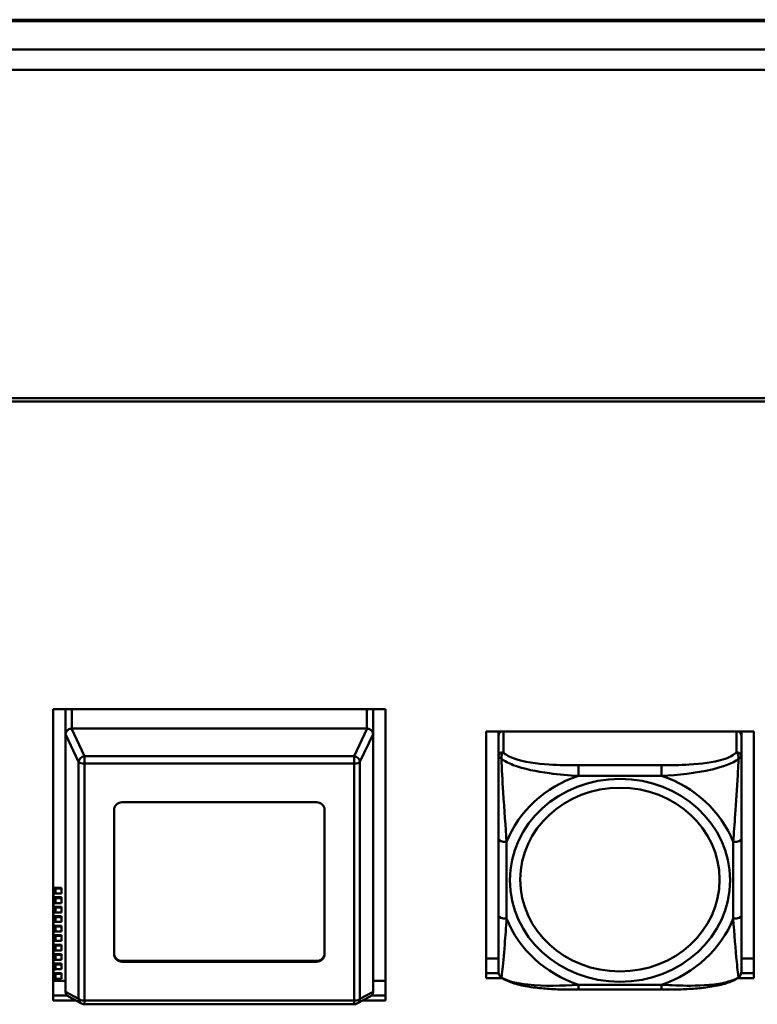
# Model space of a CAD drawing. Header units: inches. Extents: x 0.8 to 72.9, y -5.1 to 48.7.
# Tile 102 of 237: x 39.9 to 41.7, y 21.3 to 23.7. Entities that reach past the tile are written whole.
import ezdxf

# ---------------------------------------------------------------- set-up
doc = ezdxf.new("R2010")
doc.units = ezdxf.units.IN
doc.header["$MEASUREMENT"] = 0
doc.layers.add('Visible Edges(ROSSANSI)', color=7, linetype='Continuous', lineweight=50)
doc.layers.add('Visible Tangent Edges(ROSSANSI)', color=7, linetype='Continuous', lineweight=50)

msp = doc.modelspace()

# ---------------------------------------------------------------- linework, layer by layer
at = {"layer": 'Visible Edges(ROSSANSI)'}
for p, q in [((35.4442, 23.6863), (66.6547, 23.6863)), ((67.1027, 23.6135), (34.9963, 23.6135)), ((67.1027, 23.5647), (34.9963, 23.5647)), ((35.8645, 22.7666), (53.2406, 22.7666)), ((53.2306, 22.7581), (35.8755, 22.7581)), ((40.0205, 21.3028), (40.0205, 22.0109)), ((40.0205, 22.0109), (40.8285, 22.0109)), ((40.0505, 21.4772), (40.0505, 22.0109)), ((40.0505, 21.9496), (40.0505, 22.0109)), ((40.7985, 21.9496), (40.7985, 22.0109)), ((40.8285, 22.0109), (40.8285, 21.3028)), ((40.0505, 21.9496), (40.0505, 21.3244)), ((40.7835, 21.9634), (40.0655, 21.9634)), ((40.7985, 21.3244), (40.7985, 21.9496)), ((41.0735, 21.9561), (41.7241, 21.9561)), ((41.0735, 21.357), (41.0735, 21.9561)), ((41.1035, 21.9561), (41.1035, 21.9518)), ((41.1035, 21.9464), (41.1035, 21.9518)), ((41.1035, 21.9464), (41.1035, 21.8952)), ((41.6941, 21.9518), (41.6941, 21.9561)), ((41.6941, 21.9518), (41.6941, 21.9464)), ((41.6941, 21.8952), (41.6941, 21.9464)), ((41.7241, 21.9561), (41.7241, 21.357)), ((40.1885, 21.7844), (40.6605, 21.7844)), ((40.1685, 21.4152), (40.1685, 21.766)), ((40.6805, 21.766), (40.6805, 21.4152)), ((41.1035, 21.6956), (41.1035, 21.5093)), ((41.6941, 21.5093), (41.6941, 21.6956)), ((40.021, 21.5765), (40.041, 21.5765)), ((40.021, 21.5571), (40.021, 21.5726)), ((40.026, 21.5745), (40.041, 21.5745)), ((40.026, 21.5625), (40.041, 21.5625)), ((40.041, 21.5745), (40.041, 21.5765)), ((40.041, 21.5625), (40.041, 21.5745)), ((40.021, 21.5451), (40.021, 21.5571)), ((40.021, 21.5534), (40.041, 21.5534)), ((40.021, 21.5341), (40.021, 21.5451)), ((40.026, 21.5515), (40.041, 21.5515)), ((40.026, 21.5395), (40.041, 21.5395)), ((40.041, 21.5515), (40.041, 21.5534)), ((40.041, 21.5395), (40.041, 21.5515)), ((40.021, 21.5221), (40.021, 21.5341)), ((40.021, 21.5304), (40.041, 21.5304)), ((40.021, 21.5111), (40.021, 21.5221)), ((40.026, 21.5285), (40.041, 21.5285)), ((40.026, 21.5165), (40.041, 21.5165)), ((40.041, 21.5285), (40.041, 21.5304)), ((40.041, 21.5165), (40.041, 21.5285)), ((40.021, 21.4991), (40.021, 21.5111)), ((40.021, 21.5074), (40.041, 21.5074)), ((40.021, 21.488), (40.021, 21.4991)), ((40.026, 21.5055), (40.041, 21.5055)), ((40.026, 21.4935), (40.041, 21.4935)), ((40.041, 21.5055), (40.041, 21.5074)), ((40.041, 21.4935), (40.041, 21.5055)), ((40.021, 21.4761), (40.021, 21.488)), ((40.021, 21.4844), (40.041, 21.4844)), ((40.021, 21.465), (40.021, 21.4761)), ((40.021, 21.453), (40.021, 21.465)), ((40.026, 21.4824), (40.041, 21.4824)), ((40.026, 21.4705), (40.041, 21.4705)), ((40.041, 21.4824), (40.041, 21.4844)), ((40.041, 21.4705), (40.041, 21.4824)), ((40.021, 21.4614), (40.041, 21.4614)), ((40.021, 21.442), (40.021, 21.453)), ((40.021, 21.43), (40.021, 21.442)), ((40.026, 21.4594), (40.041, 21.4594)), ((40.026, 21.4474), (40.041, 21.4474)), ((40.041, 21.4594), (40.041, 21.4614)), ((40.041, 21.4474), (40.041, 21.4594)), ((40.021, 21.4383), (40.041, 21.4383)), ((40.021, 21.419), (40.021, 21.43)), ((40.021, 21.407), (40.021, 21.419)), ((40.026, 21.4364), (40.041, 21.4364)), ((40.026, 21.4244), (40.041, 21.4244)), ((40.041, 21.4364), (40.041, 21.4383)), ((40.041, 21.4244), (40.041, 21.4364)), ((40.021, 21.4153), (40.041, 21.4153)), ((40.021, 21.396), (40.021, 21.407)), ((40.021, 21.384), (40.021, 21.396)), ((40.026, 21.4134), (40.041, 21.4134)), ((40.026, 21.4014), (40.041, 21.4014)), ((40.041, 21.4134), (40.041, 21.4153)), ((40.041, 21.4014), (40.041, 21.4134)), ((40.1885, 21.3987), (40.6605, 21.3987)), ((40.6605, 21.3967), (40.1885, 21.3967)), ((41.0735, 21.405), (41.1035, 21.405)), ((41.6941, 21.405), (41.7241, 21.405)), ((40.021, 21.3923), (40.041, 21.3923)), ((40.021, 21.3729), (40.021, 21.384)), ((40.021, 21.361), (40.021, 21.3729)), ((40.021, 21.3693), (40.041, 21.3693)), ((40.026, 21.3903), (40.041, 21.3903)), ((40.026, 21.3784), (40.041, 21.3784)), ((40.041, 21.3903), (40.041, 21.3923)), ((40.041, 21.3784), (40.041, 21.3903)), ((40.041, 21.3673), (40.041, 21.3693)), ((40.0205, 21.3507), (40.0505, 21.3507)), ((40.021, 21.3507), (40.021, 21.361)), ((40.026, 21.3673), (40.041, 21.3673)), ((40.026, 21.3554), (40.041, 21.3554)), ((40.041, 21.3554), (40.041, 21.3673)), ((40.7985, 21.3507), (40.8285, 21.3507)), ((41.0735, 21.3691), (41.1039, 21.3691)), ((41.1039, 21.3687), (41.0735, 21.3687)), ((41.1126, 21.357), (41.0735, 21.357)), ((41.7241, 21.357), (41.685, 21.357)), ((41.7241, 21.3687), (41.6936, 21.3687)), ((41.6937, 21.3691), (41.7241, 21.3691)), ((41.4999, 21.329), (41.2976, 21.329)), ((40.0205, 21.3149), (40.0543, 21.3149)), ((40.0547, 21.3145), (40.0205, 21.3145)), ((40.0754, 21.3028), (40.0205, 21.3028)), ((40.0896, 21.2952), (40.0577, 21.3123)), ((40.7912, 21.3123), (40.7593, 21.2952)), ((40.8285, 21.3028), (40.7735, 21.3028)), ((40.8285, 21.3145), (40.7943, 21.3145)), ((40.7947, 21.3149), (40.8285, 21.3149)), ((40.7522, 21.2934), (40.0967, 21.2934))]:
    msp.add_line(p, q, dxfattribs=at)
for centre, radius, start, end in [((41.1232, 21.3728), 0.0197, 180, 198.3045), ((41.6744, 21.3728), 0.0197, 341.6955, 0), ((40.0967, 21.3084), 0.015, 241.7883, 270), ((40.7522, 21.3084), 0.015, 270, 298.2117)]:
    msp.add_arc(centre, radius, start, end, dxfattribs=at)
for centre, major_axis, ratio, start_param, end_param in [((40.0655, 21.9297), (-0.0135, 0.0239), 0.274661, 0.414326, 0.453524), ((40.0655, 21.9264), (0, 0.037), 0.405259, 0, 0.029054), ((40.7835, 21.9264), (0, 0.037), 0.405259, 6.254131, 6.283185), ((40.7835, 21.9297), (-0.0135, -0.0239), 0.274661, 2.688069, 2.727267), ((41.1094, 21.9518), (-0.00591, 0), 0.920845, 5.380704, 6.283185), ((41.1153, 21.9464), (-0.0118, 0), 0.920845, 5.180457, 6.283185), ((41.6823, 21.9464), (0.0118, 0), 0.920845, 0, 1.102728), ((41.6882, 21.9518), (0.00591, 0), 0.920845, 0, 0.902482), ((40.1885, 21.766), (-0.02, 0), 0.920845, 4.712389, 6.283185), ((40.6605, 21.766), (0.02, 0), 0.920845, 0, 1.570796), ((40.021, 21.5745), (0.005, 0), 0.389928, 1.570796, 1.681909), ((40.026, 21.5726), (-0.005, 0), 0.389928, 4.712389, 6.283185), ((40.026, 21.5606), (-0.005, 0), 0.389928, 4.712389, 6.283185), ((40.016, 21.5571), (0.005, 0), 0.389928, 5.807799, 6.283185), ((40.016, 21.5451), (0.005, 0), 0.389928, 5.807799, 6.283185), ((40.026, 21.5495), (-0.005, 0), 0.389928, 4.712389, 6.283185), ((40.026, 21.5376), (-0.005, 0), 0.389928, 4.712389, 6.283185), ((40.016, 21.5341), (0.005, 0), 0.389928, 5.807799, 6.283185), ((40.016, 21.5221), (0.005, 0), 0.389928, 5.807799, 6.283185), ((40.026, 21.5265), (-0.005, 0), 0.389928, 4.712389, 6.283185), ((40.026, 21.5146), (-0.005, 0), 0.389928, 4.712389, 6.283185), ((40.016, 21.5111), (0.005, 0), 0.389928, 5.807799, 6.283185), ((40.016, 21.4991), (0.005, 0), 0.389928, 5.807799, 6.283185), ((40.026, 21.5035), (-0.005, 0), 0.389928, 4.712389, 6.283185), ((40.026, 21.4915), (-0.005, 0), 0.389928, 4.712389, 6.283185), ((40.016, 21.488), (0.005, 0), 0.389928, 5.807799, 6.283185), ((40.016, 21.4761), (0.005, 0), 0.389928, 5.807799, 6.283185), ((40.016, 21.465), (0.005, 0), 0.389928, 5.807799, 6.283185), ((40.026, 21.4805), (-0.005, 0), 0.389928, 4.712389, 6.283185), ((40.026, 21.4685), (-0.005, 0), 0.389928, 4.712389, 6.283185), ((40.0655, 21.4772), (-0.015, 0), 0.920845, 0, 0.028778), ((40.016, 21.453), (0.005, 0), 0.389928, 5.807799, 6.283185), ((40.016, 21.442), (0.005, 0), 0.389928, 5.807799, 6.283185), ((40.026, 21.4575), (-0.005, 0), 0.389928, 4.712389, 6.283185), ((40.026, 21.4455), (-0.005, 0), 0.389928, 4.712389, 6.283185), ((40.016, 21.43), (0.005, 0), 0.389928, 5.807799, 6.283185), ((40.016, 21.419), (0.005, 0), 0.389928, 5.807799, 6.283185), ((40.026, 21.4344), (-0.005, 0), 0.389928, 4.712389, 6.283185), ((40.026, 21.4225), (-0.005, 0), 0.389928, 4.712389, 6.283185), ((40.1885, 21.4171), (-0.02, 0), 0.920845, 0, 1.570796), ((40.6605, 21.4171), (0.02, 0), 0.920845, 4.712389, 6.283185), ((40.016, 21.407), (0.005, 0), 0.389928, 5.807799, 6.283185), ((40.016, 21.396), (0.005, 0), 0.389928, 5.807799, 6.283185), ((40.026, 21.4114), (-0.005, 0), 0.389928, 4.712389, 6.283185), ((40.026, 21.3994), (-0.005, 0), 0.389928, 4.712389, 6.283185), ((40.1885, 21.4152), (-0.02, 0), 0.920845, 0, 1.570796), ((40.6605, 21.4152), (0.02, 0), 0.920845, 4.712389, 6.283185), ((40.016, 21.384), (0.005, 0), 0.389928, 5.807799, 6.283185), ((40.016, 21.3729), (0.005, 0), 0.389928, 5.807799, 6.283185), ((40.026, 21.3884), (-0.005, 0), 0.389928, 4.712389, 6.283185), ((40.026, 21.3764), (-0.005, 0), 0.389928, 4.712389, 6.283185), ((40.016, 21.361), (0.005, 0), 0.389928, 5.807799, 6.283185), ((40.026, 21.3654), (-0.005, 0), 0.389928, 4.712389, 6.283185), ((40.026, 21.3534), (-0.005, 0), 0.389928, 4.712389, 6.283185), ((40.0655, 21.3045), (-0.0135, 0.0239), 0.274661, 0.453524, 0.492722), ((40.7835, 21.3045), (-0.0135, -0.0239), 0.274661, 2.648871, 2.688069)]:
    msp.add_ellipse(centre, major_axis=major_axis, ratio=ratio, start_param=start_param, end_param=end_param, dxfattribs=at)
for points, knots in [([(40.0505, 21.9501), (40.0506, 21.952), (40.0512, 21.9541), (40.0525, 21.9563), (40.0529, 21.9569), (40.0537, 21.9579), (40.0541, 21.9584), (40.0551, 21.9594), (40.056, 21.96), (40.058, 21.9614), (40.0596, 21.9622), (40.0623, 21.963), (40.0637, 21.9633), (40.065, 21.9634)], [-0.47517162, -0.47517162, -0.47517162, -0.47517162, -0.4593497, -0.4593497, -0.45391807, -0.45391807, -0.44954667, -0.44954667, -0.44251629, -0.44251629, -0.43082103, -0.43082103, -0.42105754, -0.42105754, -0.42105754, -0.42105754]), ([(40.7839, 21.9634), (40.7853, 21.9633), (40.7866, 21.963), (40.7893, 21.9622), (40.791, 21.9614), (40.793, 21.96), (40.7938, 21.9594), (40.7948, 21.9584), (40.7953, 21.9579), (40.796, 21.9569), (40.7965, 21.9563), (40.7977, 21.9541), (40.7984, 21.952), (40.7985, 21.9501)], [-0.08937412, -0.08937412, -0.08937412, -0.08937412, -0.07961062, -0.07961062, -0.06791536, -0.06791536, -0.06088498, -0.06088498, -0.05651358, -0.05651358, -0.05108195, -0.05108195, -0.03526003, -0.03526003, -0.03526003, -0.03526003]), ([(41.1035, 21.8952), (41.1035, 21.8828), (41.1035, 21.8651), (41.1035, 21.8466), (41.1035, 21.818), (41.1035, 21.7877), (41.1035, 21.7591), (41.1035, 21.7374), (41.1035, 21.7162), (41.1035, 21.6956)], [-0.7968224, -0.7968224, -0.7968224, -0.7968224, -0.6514613, -0.6514613, -0.6514613, -0.427691, -0.427691, -0.427691, -0.2569517, -0.2569517, -0.2569517, -0.2569517]), ([(41.6941, 21.6956), (41.6941, 21.7174), (41.6941, 21.7398), (41.6941, 21.7628), (41.6941, 21.7931), (41.6941, 21.8256), (41.6941, 21.8552), (41.6941, 21.8705), (41.6941, 21.8847), (41.6941, 21.8952)], [0.2569537, 0.2569537, 0.2569537, 0.2569537, 0.4371919, 0.4371919, 0.4371919, 0.6739428, 0.6739428, 0.6739428, 0.7963818, 0.7963818, 0.7963818, 0.7963818]), ([(41.1035, 21.5093), (41.1035, 21.4875), (41.1035, 21.4658), (41.1035, 21.4458), (41.1035, 21.4195), (41.1035, 21.3952), (41.1035, 21.382), (41.1035, 21.3762), (41.1035, 21.3728), (41.1035, 21.3728)], [0.2569537, 0.2569537, 0.2569537, 0.2569537, 0.4371919, 0.4371919, 0.4371919, 0.6739428, 0.6739428, 0.6739428, 0.7768895, 0.7768895, 0.7768895, 0.7768895]), ([(41.6941, 21.3728), (41.6941, 21.3728), (41.6941, 21.3779), (41.6941, 21.3861), (41.6941, 21.4007), (41.6941, 21.424), (41.6941, 21.449), (41.6941, 21.4681), (41.6941, 21.4887), (41.6941, 21.5093)], [-0.7772577, -0.7772577, -0.7772577, -0.7772577, -0.6514613, -0.6514613, -0.6514613, -0.427691, -0.427691, -0.427691, -0.2569517, -0.2569517, -0.2569517, -0.2569517]), ([(41.1105, 21.3584), (41.1098, 21.3589), (41.1092, 21.3594), (41.1082, 21.3604), (41.1077, 21.3609), (41.1068, 21.362), (41.1064, 21.3626), (41.1057, 21.3638), (41.1054, 21.3643), (41.1049, 21.3655), (41.1047, 21.366), (41.1045, 21.3666)], [0.00778279, 0.00778279, 0.00778279, 0.00778279, 0.01268581, 0.01268581, 0.01758884, 0.01758884, 0.02249186, 0.02249186, 0.02739489, 0.02739489, 0.03229791, 0.03229791, 0.03229791, 0.03229791]), ([(41.2976, 21.329), (41.2844, 21.329), (41.2711, 21.3291), (41.2444, 21.3298), (41.231, 21.3304), (41.2045, 21.3324), (41.1913, 21.3339), (41.1656, 21.338), (41.1532, 21.3406), (41.1301, 21.3477), (41.1196, 21.352), (41.1105, 21.3584)], [0.2569517, 0.2569517, 0.2569517, 0.2569517, 0.3566171, 0.3566171, 0.4562825, 0.4562825, 0.5559479, 0.5559479, 0.6556133, 0.6556133, 0.7552787, 0.7552787, 0.7552787, 0.7552787]), ([(41.6871, 21.3584), (41.6798, 21.3532), (41.6714, 21.3494), (41.6511, 21.3423), (41.639, 21.3394), (41.6136, 21.3348), (41.6004, 21.3332), (41.574, 21.3309), (41.5607, 21.3301), (41.534, 21.3292), (41.5206, 21.329), (41.5049, 21.329), (41.5024, 21.329), (41.4999, 21.329)], [-0.7548595, -0.7548595, -0.7548595, -0.7548595, -0.6739618, -0.6739618, -0.5743807, -0.5743807, -0.4747996, -0.4747996, -0.3752184, -0.3752184, -0.2756373, -0.2756373, -0.2569537, -0.2569537, -0.2569537, -0.2569537]), ([(41.6871, 21.3584), (41.6877, 21.3589), (41.6883, 21.3594), (41.6894, 21.3604), (41.6899, 21.3609), (41.6908, 21.362), (41.6912, 21.3626), (41.6919, 21.3638), (41.6922, 21.3643), (41.6927, 21.3655), (41.6929, 21.366), (41.6931, 21.3666)], [0.00778279, 0.00778279, 0.00778279, 0.00778279, 0.01268581, 0.01268581, 0.01758884, 0.01758884, 0.02249186, 0.02249186, 0.02739489, 0.02739489, 0.03229791, 0.03229791, 0.03229791, 0.03229791]), ([(40.0577, 21.3123), (40.0574, 21.3125), (40.057, 21.3126), (40.056, 21.3133), (40.0551, 21.314), (40.0541, 21.315), (40.0537, 21.3155), (40.0529, 21.3165), (40.0525, 21.3171), (40.0512, 21.3195), (40.0506, 21.3217), (40.0505, 21.3238)], [-0.07075934, -0.07075934, -0.07075934, -0.07075934, -0.06791536, -0.06791536, -0.06088498, -0.06088498, -0.05651358, -0.05651358, -0.05108195, -0.05108195, -0.03526003, -0.03526003, -0.03526003, -0.03526003]), ([(40.7985, 21.3238), (40.7984, 21.3217), (40.7977, 21.3195), (40.7965, 21.3171), (40.796, 21.3165), (40.7953, 21.3155), (40.7948, 21.315), (40.7938, 21.314), (40.793, 21.3133), (40.7919, 21.3126), (40.7916, 21.3125), (40.7912, 21.3123)], [-0.47517162, -0.47517162, -0.47517162, -0.47517162, -0.4593497, -0.4593497, -0.45391807, -0.45391807, -0.44954667, -0.44954667, -0.44251629, -0.44251629, -0.43967231, -0.43967231, -0.43967231, -0.43967231])]:
    msp.add_open_spline(points, degree=3, knots=knots, dxfattribs=at)
at = {"layer": 'Visible Tangent Edges(ROSSANSI)'}
for p, q in [((35.4444, 23.6826), (66.6545, 23.6826)), ((40.0655, 21.9634), (40.0655, 22.0109)), ((40.7835, 21.9634), (40.7835, 22.0109)), ((40.0505, 21.9501), (40.0823, 21.8828)), ((40.0967, 21.8964), (40.065, 21.9634)), ((40.7839, 21.9634), (40.7522, 21.8964)), ((40.7666, 21.8828), (40.7985, 21.9501)), ((41.1153, 21.9061), (41.1153, 21.9561)), ((41.6823, 21.9561), (41.6823, 21.9061)), ((40.7522, 21.8964), (40.0967, 21.8964)), ((40.0967, 21.8786), (40.0967, 21.8964)), ((40.7522, 21.8964), (40.7522, 21.8786)), ((40.0823, 21.8828), (40.0823, 21.3067)), ((40.0967, 21.8786), (40.7522, 21.8786)), ((40.0967, 21.3025), (40.0967, 21.8786)), ((40.7522, 21.8786), (40.7522, 21.3025)), ((40.7666, 21.3067), (40.7666, 21.8828)), ((41.2976, 21.8743), (41.2976, 21.8485)), ((41.4999, 21.8743), (41.2976, 21.8743)), ((41.4999, 21.8743), (41.4999, 21.8485)), ((41.2976, 21.8485), (41.4999, 21.8485)), ((41.1232, 21.5016), (41.1232, 21.6879)), ((41.6744, 21.6879), (41.6744, 21.5016)), ((40.026, 21.5625), (40.026, 21.5745)), ((40.026, 21.5395), (40.026, 21.5515)), ((40.026, 21.5165), (40.026, 21.5285)), ((40.026, 21.4935), (40.026, 21.5055)), ((40.026, 21.4705), (40.026, 21.4824)), ((40.026, 21.4474), (40.026, 21.4594)), ((40.026, 21.4244), (40.026, 21.4364)), ((40.026, 21.4014), (40.026, 21.4134)), ((40.1885, 21.3967), (40.1885, 21.3987)), ((40.6605, 21.3967), (40.6605, 21.3987)), ((40.026, 21.3784), (40.026, 21.3903)), ((40.026, 21.3554), (40.026, 21.3673)), ((40.0823, 21.3067), (40.0505, 21.3238)), ((40.7985, 21.3238), (40.7666, 21.3067)), ((41.4999, 21.341), (41.2976, 21.341)), ((41.2976, 21.329), (41.2976, 21.341)), ((41.4999, 21.329), (41.4999, 21.341)), ((40.7522, 21.3025), (40.0967, 21.3025)), ((40.0967, 21.2934), (40.0967, 21.3025)), ((40.7522, 21.3025), (40.7522, 21.2934))]:
    msp.add_line(p, q, dxfattribs=at)
for centre, major_axis, ratio, start_param, end_param in [((40.0967, 21.8845), (-0.0136, -0.0064), 0.767007, 4.364496, 5.866262), ((40.7522, 21.8845), (-0.0136, 0.0064), 0.767007, 3.558516, 5.060282), ((41.1153, 21.8952), (-0.0118, 0), 0.920845, 4.712389, 6.283185), ((41.6823, 21.8952), (0.0118, 0), 0.920845, 0, 1.570796), ((40.0967, 21.8845), (-0.015, 0), 0.389928, 0.286051, 1.570796), ((40.7522, 21.8845), (0.015, 0), 0.389928, 4.712389, 5.997134), ((41.3988, 21.5948), (-0.2936, 0), 0.920845, 5.064156, 5.931419), ((41.3988, 21.5948), (0.2936, 0), 0.920845, 0.351767, 1.21903), ((41.1232, 21.6956), (-0.0197, 0), 0.389928, 0, 1.570796), ((41.6744, 21.6956), (0.0197, 0), 0.389928, 4.712389, 6.283185), ((41.1232, 21.5093), (-0.0197, 0), 0.389928, 0, 1.570796), ((41.3988, 21.5948), (-0.2936, 0), 0.920845, 0.351767, 1.21903), ((41.3988, 21.5948), (0.2936, 0), 0.920845, 5.064156, 5.931419), ((41.6744, 21.5093), (0.0197, 0), 0.389928, 4.712389, 6.283185), ((40.0967, 21.3084), (-0.0071, -0.0132), 0.950334, 5.295323, 6.283185), ((40.0967, 21.3084), (-0.015, 0), 0.389928, 0.286051, 1.570796), ((40.7522, 21.3084), (0.015, 0), 0.389928, 4.712389, 5.997134), ((40.7522, 21.3084), (0.0071, -0.0132), 0.950334, 0, 0.987862)]:
    msp.add_ellipse(centre, major_axis=major_axis, ratio=ratio, start_param=start_param, end_param=end_param, dxfattribs=at)
for centre, major_axis in [((41.3988, 21.5948), (-0.2678, 0)), ((41.3988, 21.5964), (-0.2424, 0))]:
    msp.add_ellipse(centre, major_axis=major_axis, ratio=0.920845, dxfattribs=at)
for points, knots in [([(41.1104, 21.89), (41.1103, 21.8913), (41.1104, 21.8926), (41.1106, 21.8951), (41.1108, 21.8964), (41.1113, 21.8984), (41.1115, 21.8991), (41.1118, 21.9001), (41.1119, 21.9004), (41.1122, 21.9012), (41.1124, 21.9017), (41.113, 21.9029), (41.1134, 21.9036), (41.1143, 21.9049), (41.1148, 21.9055), (41.1153, 21.9061)], [-0.00023197, -0.00023197, -0.00023197, -0.00023197, 0.00913095, 0.00913095, 0.01983142, 0.01983142, 0.02651922, 0.02651922, 0.02986312, 0.02986312, 0.03521335, 0.03521335, 0.04377373, 0.04377373, 0.0532704, 0.0532704, 0.0532704, 0.0532704]), ([(41.2976, 21.8743), (41.274, 21.8743), (41.25, 21.8747), (41.2266, 21.8762), (41.1959, 21.8782), (41.1651, 21.8823), (41.1418, 21.8905), (41.1298, 21.8947), (41.1202, 21.9), (41.1153, 21.9061)], [0.2569537, 0.2569537, 0.2569537, 0.2569537, 0.4371919, 0.4371919, 0.4371919, 0.6739428, 0.6739428, 0.6739428, 0.7963818, 0.7963818, 0.7963818, 0.7963818]), ([(41.6823, 21.9061), (41.6765, 21.899), (41.664, 21.8928), (41.6488, 21.8882), (41.6254, 21.8812), (41.5963, 21.8777), (41.5672, 21.876), (41.545, 21.8747), (41.5223, 21.8743), (41.4999, 21.8743)], [-0.7968224, -0.7968224, -0.7968224, -0.7968224, -0.6514613, -0.6514613, -0.6514613, -0.427691, -0.427691, -0.427691, -0.2569517, -0.2569517, -0.2569517, -0.2569517]), ([(41.6823, 21.9061), (41.6828, 21.9055), (41.6833, 21.9049), (41.6842, 21.9036), (41.6846, 21.9029), (41.6851, 21.9017), (41.6853, 21.9012), (41.6857, 21.9004), (41.6858, 21.9001), (41.6861, 21.8991), (41.6863, 21.8984), (41.6867, 21.8964), (41.6869, 21.8951), (41.6872, 21.8926), (41.6872, 21.8913), (41.6872, 21.89)], [-0.0532704, -0.0532704, -0.0532704, -0.0532704, -0.04377373, -0.04377373, -0.03521335, -0.03521335, -0.02986312, -0.02986312, -0.02651922, -0.02651922, -0.01983142, -0.01983142, -0.00913095, -0.00913095, 0.00023197, 0.00023197, 0.00023197, 0.00023197]), ([(41.1035, 21.8952), (41.1035, 21.8951), (41.1036, 21.8951), (41.1038, 21.8948), (41.104, 21.8946), (41.1044, 21.8943), (41.1046, 21.8942), (41.1049, 21.8939), (41.105, 21.8938), (41.1054, 21.8935), (41.1057, 21.8933), (41.1067, 21.8926), (41.1073, 21.8921), (41.1088, 21.8911), (41.1095, 21.8905), (41.1104, 21.89)], [-0.0532704, -0.0532704, -0.0532704, -0.0532704, -0.04377373, -0.04377373, -0.03521335, -0.03521335, -0.02986312, -0.02986312, -0.02651922, -0.02651922, -0.01983142, -0.01983142, -0.00913095, -0.00913095, 0.00023197, 0.00023197, 0.00023197, 0.00023197]), ([(41.1104, 21.89), (41.118, 21.8845), (41.128, 21.8793), (41.1651, 21.8652), (41.1968, 21.8589), (41.251, 21.8517), (41.2743, 21.8497), (41.2976, 21.8485)], [-0.7478145, -0.7478145, -0.7478145, -0.7478145, -0.6493253, -0.6493253, -0.427691, -0.427691, -0.2569537, -0.2569537, -0.2569537, -0.2569537]), ([(41.1232, 21.6879), (41.1208, 21.7251), (41.1175, 21.7652), (41.1129, 21.8371), (41.1113, 21.8667), (41.1104, 21.89)], [0.2569517, 0.2569517, 0.2569517, 0.2569517, 0.5559983, 0.5559983, 0.7482818, 0.7482818, 0.7482818, 0.7482818]), ([(41.4999, 21.8485), (41.5404, 21.8507), (41.5828, 21.8548), (41.6484, 21.8704), (41.6729, 21.8791), (41.6872, 21.89)], [0.2569517, 0.2569517, 0.2569517, 0.2569517, 0.5559983, 0.5559983, 0.7482818, 0.7482818, 0.7482818, 0.7482818]), ([(41.6872, 21.89), (41.6867, 21.8779), (41.6861, 21.864), (41.6836, 21.8182), (41.6813, 21.7848), (41.6774, 21.7312), (41.6758, 21.7093), (41.6744, 21.6879)], [-0.7478145, -0.7478145, -0.7478145, -0.7478145, -0.6493253, -0.6493253, -0.427691, -0.427691, -0.2569537, -0.2569537, -0.2569537, -0.2569537]), ([(41.6872, 21.89), (41.688, 21.8905), (41.6888, 21.8911), (41.6902, 21.8921), (41.6909, 21.8926), (41.6918, 21.8933), (41.6921, 21.8935), (41.6926, 21.8938), (41.6927, 21.8939), (41.693, 21.8942), (41.6932, 21.8943), (41.6936, 21.8946), (41.6937, 21.8948), (41.694, 21.8951), (41.6941, 21.8951), (41.6941, 21.8952)], [-0.00023197, -0.00023197, -0.00023197, -0.00023197, 0.00913095, 0.00913095, 0.01983142, 0.01983142, 0.02651922, 0.02651922, 0.02986312, 0.02986312, 0.03521335, 0.03521335, 0.04377373, 0.04377373, 0.0532704, 0.0532704, 0.0532704, 0.0532704]), ([(41.1104, 21.3588), (41.1109, 21.3608), (41.1115, 21.3654), (41.114, 21.3877), (41.1163, 21.4128), (41.1202, 21.4591), (41.1218, 21.48), (41.1232, 21.5016)], [-0.7478145, -0.7478145, -0.7478145, -0.7478145, -0.6493253, -0.6493253, -0.427691, -0.427691, -0.2569537, -0.2569537, -0.2569537, -0.2569537]), ([(41.6744, 21.5016), (41.6768, 21.4643), (41.6801, 21.4264), (41.6847, 21.3773), (41.6863, 21.362), (41.6872, 21.3588)], [0.2569517, 0.2569517, 0.2569517, 0.2569517, 0.5559983, 0.5559983, 0.7482818, 0.7482818, 0.7482818, 0.7482818]), ([(41.1104, 21.3588), (41.1095, 21.3593), (41.1088, 21.3599), (41.1073, 21.3614), (41.1067, 21.3623), (41.1057, 21.3637), (41.1054, 21.3643), (41.105, 21.3653), (41.1049, 21.3656), (41.1047, 21.3661), (41.1046, 21.3664), (41.1045, 21.3666)], [-0.00023197, -0.00023197, -0.00023197, -0.00023197, 0.00913095, 0.00913095, 0.01983142, 0.01983142, 0.02651922, 0.02651922, 0.02986312, 0.02986312, 0.03229791, 0.03229791, 0.03229791, 0.03229791]), ([(41.2976, 21.341), (41.2572, 21.3387), (41.2148, 21.3368), (41.1491, 21.3439), (41.1247, 21.3496), (41.1104, 21.3588)], [0.2569517, 0.2569517, 0.2569517, 0.2569517, 0.5559983, 0.5559983, 0.7482818, 0.7482818, 0.7482818, 0.7482818]), ([(41.6872, 21.3588), (41.6796, 21.3542), (41.6695, 21.3502), (41.6325, 21.3407), (41.6008, 21.3386), (41.5465, 21.3386), (41.5233, 21.3396), (41.4999, 21.341)], [-0.7478145, -0.7478145, -0.7478145, -0.7478145, -0.6493253, -0.6493253, -0.427691, -0.427691, -0.2569537, -0.2569537, -0.2569537, -0.2569537]), ([(41.6931, 21.3666), (41.693, 21.3664), (41.6929, 21.3661), (41.6927, 21.3656), (41.6926, 21.3653), (41.6921, 21.3643), (41.6918, 21.3637), (41.6909, 21.3623), (41.6902, 21.3614), (41.6888, 21.3599), (41.688, 21.3593), (41.6872, 21.3588)], [-0.03229791, -0.03229791, -0.03229791, -0.03229791, -0.02986312, -0.02986312, -0.02651922, -0.02651922, -0.01983142, -0.01983142, -0.00913095, -0.00913095, 0.00023197, 0.00023197, 0.00023197, 0.00023197])]:
    msp.add_open_spline(points, degree=3, knots=knots, dxfattribs=at)
for points in [[(41.1105, 21.3584), (41.1104, 21.3585), (41.1103, 21.3586), (41.1104, 21.3588)], [(41.6872, 21.3588), (41.6872, 21.3586), (41.6872, 21.3585), (41.6871, 21.3584)]]:
    msp.add_open_spline(points, degree=3, dxfattribs=at)

doc.saveas('drawing.dxf')
